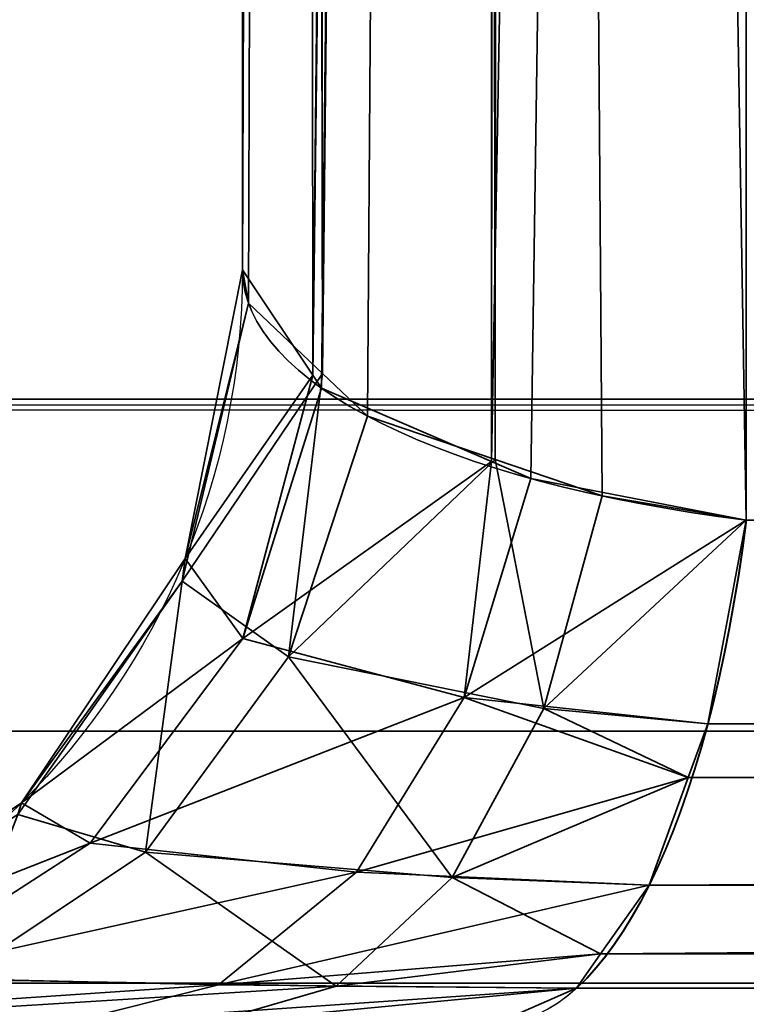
# Model space of a CAD drawing. Header units: millimetres. Extents: x -488 to 6688, y -115 to 115.
# Tile 7 of 256: x -339.848 to -339.173, y -22.782 to -21.868. Entities that reach past the tile are written whole.
import ezdxf

# ---------------------------------------------------------------- set-up
doc = ezdxf.new("R2010")
doc.units = ezdxf.units.MM
doc.layers.add('151', color=7, linetype='Continuous', true_color=0xffffff)

# ---------------------------------------------------------------- blocks, each defined once
blk = doc.blocks.new('UG_SURFACE_051')
at = {"layer": '151', "color": 252, "linetype": 'Continuous', "lineweight": 35}
for points in [[(-329.13247, 1.1734, 1160.357), (-339.17341, -8.86752, 1160.357), (-339.17341, -22.33238, 1165.41946), (-319.74751, -22.33238, 1172.72317)], [(-339.17341, -8.86752, 1160.357), (-339.40047, -8.91584, 1160.22849), (-339.40974, -22.27803, 1165.23409)], [(-339.40974, -22.27803, 1165.23409), (-339.37341, -22.29374, 1165.28761), (-339.17341, -8.86752, 1160.357)], [(-339.40047, -8.91584, 1012.27152), (-339.17341, -8.86752, 1012.14302), (-339.17341, -22.33238, 1007.08055)], [(-339.37341, -22.29374, 1165.28761), (-339.17341, -22.33238, 1165.41946), (-339.17341, -8.86752, 1160.357)], [(-315.66763, -18.25248, 999.77684), (-319.74751, -22.33238, 999.77684), (-339.17341, -22.33238, 1007.08055), (-339.17341, -8.86752, 1012.14302)], [(-339.41776, -8.91951, 1160.21872), (-339.43033, -8.92577, 1160.20215), (-339.57568, -22.19773, 1164.96015)], [(-339.57568, -22.19773, 1164.96015), (-339.56757, -22.20985, 1165.00151), (-339.41776, -8.91951, 1160.21872)], [(-339.56757, -22.20985, 1165.00151), (-339.40974, -22.27803, 1165.23409), (-339.41776, -8.91951, 1160.21872)], [(-339.43033, -8.92577, 1012.29787), (-339.41776, -8.91951, 1012.2813), (-339.40634, -22.27622, 1007.27212)], [(-339.40047, -8.91584, 1160.22849), (-339.41776, -8.91951, 1160.21872), (-339.40974, -22.27803, 1165.23409)], [(-339.40634, -22.27622, 1007.27212), (-339.41776, -8.91951, 1012.2813), (-339.40047, -8.91584, 1012.27152)], [(-339.40047, -8.91584, 1012.27152), (-339.30728, -22.30993, 1007.15709), (-339.40634, -22.27622, 1007.27212)], [(-339.40047, -8.91584, 1012.27152), (-339.17341, -22.33238, 1007.08055), (-339.30728, -22.30993, 1007.15709)], [(-339.43033, -8.92577, 1160.20215), (-339.58277, -9.00152, 1160.00068), (-339.57568, -22.19773, 1164.96015)], [(-339.56668, -22.19624, 1007.54499), (-339.58277, -9.00152, 1012.49933), (-339.43033, -8.92577, 1012.29787)], [(-339.43033, -8.92577, 1012.29787), (-339.52504, -22.23581, 1007.40993), (-339.56668, -22.19624, 1007.54499)], [(-339.43033, -8.92577, 1012.29787), (-339.40634, -22.27622, 1007.27212), (-339.52504, -22.23581, 1007.40993)], [(-339.58277, -9.00152, 1160.00068), (-339.58581, -9.00662, 1159.98709), (-339.64103, -22.1, 1164.62672)], [(-339.64103, -22.1, 1164.62672), (-339.57568, -22.19773, 1164.96015), (-339.58277, -9.00152, 1160.00068)], [(-339.58581, -9.00662, 1159.98709), (-339.64103, -9.0999, 1159.73902), (-339.64103, -22.1, 1164.62672)], [(-339.58581, -9.00662, 1012.51292), (-339.63552, -22.13084, 1007.76803), (-339.64103, -22.1, 1007.8733)], [(-339.64103, -22.1, 1007.8733), (-339.64103, -9.0999, 1012.761), (-339.58581, -9.00662, 1012.51292)], [(-339.58581, -9.00662, 1012.51292), (-339.56668, -22.19624, 1007.54499), (-339.63552, -22.13084, 1007.76803)], [(-339.58581, -9.00662, 1012.51292), (-339.58277, -9.00152, 1012.49933), (-339.56668, -22.19624, 1007.54499)], [(-339.64103, -22.1, 1007.8733), (-339.64103, -22.1, 1164.62672), (-339.64103, -9.0999, 1159.73902), (-339.64103, -9.0999, 1012.761)], [(-339.57568, -22.19773, 1164.96015), (-339.64103, -22.1, 1164.62672), (-339.69429, -22.36788, 1164.62672)], [(-339.69429, -22.36788, 1007.8733), (-339.69429, -22.36788, 1164.62672), (-339.64103, -22.1, 1164.62672), (-339.64103, -22.1, 1007.8733)], [(-339.69429, -22.36788, 1007.8733), (-339.64103, -22.1, 1007.8733), (-339.63552, -22.13084, 1007.76803)], [(-339.69688, -22.38911, 1007.76088), (-339.63552, -22.13084, 1007.76803), (-339.56668, -22.19624, 1007.54499)], [(-339.63552, -22.13084, 1007.76803), (-339.69688, -22.38911, 1007.76088), (-339.69429, -22.36788, 1007.8733)], [(-339.59818, -22.45938, 1007.36475), (-339.69688, -22.38911, 1007.76088), (-339.56668, -22.19624, 1007.54499)], [(-339.69429, -22.36788, 1164.62672), (-339.64074, -22.44226, 1165.03561), (-339.57568, -22.19773, 1164.96015)], [(-339.64074, -22.44226, 1165.03561), (-339.56757, -22.20985, 1165.00151), (-339.57568, -22.19773, 1164.96015)], [(-339.56668, -22.19624, 1007.54499), (-339.52504, -22.23581, 1007.40993), (-339.59818, -22.45938, 1007.36475)], [(-339.40974, -22.27803, 1165.23409), (-339.56757, -22.20985, 1165.00151), (-339.64074, -22.44226, 1165.03561)], [(-339.59818, -22.45938, 1007.36475), (-339.52504, -22.23581, 1007.40993), (-339.40634, -22.27622, 1007.27212)], [(-339.64074, -22.44226, 1165.03561), (-339.43519, -22.49699, 1165.36129), (-339.40974, -22.27803, 1165.23409)], [(-339.36134, -22.50738, 1007.07471), (-339.59818, -22.45938, 1007.36475), (-339.40634, -22.27622, 1007.27212)], [(-339.43519, -22.49699, 1165.36129), (-339.37341, -22.29374, 1165.28761), (-339.40974, -22.27803, 1165.23409)], [(-339.40634, -22.27622, 1007.27212), (-339.30728, -22.30993, 1007.15709), (-339.36134, -22.50738, 1007.07471)], [(-339.17341, -22.33238, 1165.41946), (-339.37341, -22.29374, 1165.28761), (-339.43519, -22.49699, 1165.36129)], [(-339.36134, -22.50738, 1007.07471), (-339.30728, -22.30993, 1007.15709), (-339.17341, -22.33238, 1007.08055)], [(-339.43519, -22.49699, 1165.36129), (-339.20914, -22.52167, 1165.51459), (-339.17341, -22.33238, 1165.41946)], [(-339.17341, -22.33238, 1007.08055), (-339.20914, -22.52167, 1006.98543), (-339.36134, -22.50738, 1007.07471)], [(-319.74751, -22.33238, 1172.72317), (-339.17341, -22.33238, 1165.41946), (-339.20914, -22.52167, 1165.51459)], [(-339.20914, -22.52167, 1165.51459), (-319.79963, -22.57655, 1172.8617), (-319.74751, -22.33238, 1172.72317)], [(-319.74751, -22.33238, 999.77684), (-319.79963, -22.57655, 999.63832), (-339.20914, -22.52167, 1006.98543)], [(-339.20914, -22.52167, 1006.98543), (-339.17341, -22.33238, 1007.08055), (-319.74751, -22.33238, 999.77684)], [(-339.64074, -22.44226, 1165.03561), (-339.69429, -22.36788, 1164.62672), (-339.84604, -22.59498, 1164.62672)], [(-339.84604, -22.59498, 1007.8733), (-339.84604, -22.59498, 1164.62672), (-339.69429, -22.36788, 1164.62672), (-339.69429, -22.36788, 1007.8733)], [(-339.84604, -22.59498, 1007.8733), (-339.69429, -22.36788, 1007.8733), (-339.69688, -22.38911, 1007.76088)], [(-339.73113, -22.64086, 1007.2825), (-339.84941, -22.60576, 1007.74276), (-339.69688, -22.38911, 1007.76088)], [(-339.69688, -22.38911, 1007.76088), (-339.84941, -22.60576, 1007.74276), (-339.84604, -22.59498, 1007.8733)], [(-339.69688, -22.38911, 1007.76088), (-339.59818, -22.45938, 1007.36475), (-339.73113, -22.64086, 1007.2825)], [(-339.84604, -22.59498, 1164.62672), (-339.78224, -22.6324, 1165.10153), (-339.64074, -22.44226, 1165.03561)], [(-339.43519, -22.49699, 1165.36129), (-339.64074, -22.44226, 1165.03561), (-339.78224, -22.6324, 1165.10153)], [(-339.4464, -22.66434, 1006.94501), (-339.73113, -22.64086, 1007.2825), (-339.59818, -22.45938, 1007.36475)], [(-339.59818, -22.45938, 1007.36475), (-339.36134, -22.50738, 1007.07471), (-339.4464, -22.66434, 1006.94501)], [(-339.78224, -22.6324, 1165.10153), (-339.53521, -22.65929, 1165.48049), (-339.43519, -22.49699, 1165.36129)], [(-339.43519, -22.49699, 1165.36129), (-339.53521, -22.65929, 1165.48049), (-339.2272, -22.57144, 1165.56263)], [(-339.2272, -22.57144, 1165.56263), (-339.20914, -22.52167, 1165.51459), (-339.43519, -22.49699, 1165.36129)], [(-339.2272, -22.57144, 1006.93738), (-339.4464, -22.66434, 1006.94501), (-339.36134, -22.50738, 1007.07471)], [(-339.36134, -22.50738, 1007.07471), (-339.20914, -22.52167, 1006.98543), (-339.2272, -22.57144, 1006.93738)], [(-339.20914, -22.52167, 1165.51459), (-339.2272, -22.57144, 1165.56263), (-319.79963, -22.57655, 1172.8617)], [(-319.79963, -22.57655, 999.63832), (-339.2272, -22.57144, 1006.93738), (-339.20914, -22.52167, 1006.98543)], [(-339.53521, -22.65929, 1165.48049), (-339.26341, -22.67125, 1165.65883), (-339.2272, -22.57144, 1165.56263)], [(-339.2272, -22.57144, 1006.93738), (-339.26341, -22.67125, 1006.84118), (-339.4464, -22.66434, 1006.94501)], [(-319.79993, -22.57799, 1172.86253), (-339.2272, -22.57144, 1165.56263), (-339.26341, -22.67125, 1165.65883)], [(-319.79993, -22.57799, 999.63748), (-339.26341, -22.67125, 1006.84118), (-339.2272, -22.57144, 1006.93738)], [(-319.79993, -22.57799, 1172.86253), (-319.79963, -22.57655, 1172.8617), (-339.2272, -22.57144, 1165.56263)], [(-339.2272, -22.57144, 1006.93738), (-319.79963, -22.57655, 999.63832), (-319.79993, -22.57799, 999.63748)], [(-319.79993, -22.57799, 999.63748), (-339.30856, -22.73517, 1006.72102), (-339.26341, -22.67125, 1006.84118)], [(-319.79993, -22.57799, 999.63748), (-319.88168, -22.74119, 999.42011), (-339.30856, -22.73517, 1006.72102)], [(-319.88168, -22.74119, 1173.07997), (-319.79993, -22.57799, 1172.86253), (-339.26341, -22.67125, 1165.65883)], [(-339.78224, -22.6324, 1165.10153), (-339.84604, -22.59498, 1164.62672), (-340.07314, -22.74672, 1164.62672)], [(-340.07314, -22.74672, 1007.8733), (-340.07314, -22.74672, 1164.62672), (-339.84604, -22.59498, 1164.62672), (-339.84604, -22.59498, 1007.8733)], [(-340.07314, -22.74672, 1007.8733), (-339.84604, -22.59498, 1007.8733), (-339.84941, -22.60576, 1007.74276)], [(-339.84941, -22.60576, 1007.74276), (-339.73113, -22.64086, 1007.2825), (-339.90836, -22.75902, 1007.17294)], [(-340.07314, -22.74672, 1164.62672), (-339.97461, -22.75676, 1165.19129), (-339.78224, -22.6324, 1165.10153)], [(-339.53521, -22.65929, 1165.48049), (-339.78224, -22.6324, 1165.10153), (-339.97461, -22.75676, 1165.19129)], [(-339.55404, -22.76522, 1006.78086), (-339.90836, -22.75902, 1007.17294), (-339.73113, -22.64086, 1007.2825)], [(-339.73113, -22.64086, 1007.2825), (-339.4464, -22.66434, 1006.94501), (-339.55404, -22.76522, 1006.78086)], [(-339.11201, -22.84849, 1164.69717), (-339.18864, -22.895, 1164.48915), (-339.05473, -22.63215, 1164.35003)], [(-339.18864, -22.895, 1008.01086), (-339.05473, -22.63215, 1164.35003), (-339.18864, -22.895, 1164.48915)], [(-339.18864, -22.895, 1008.01086), (-339.05473, -22.63215, 1008.14998), (-339.05473, -22.63215, 1164.35003)], [(-339.05473, -22.63215, 1008.14998), (-339.18864, -22.895, 1008.01086), (-339.11201, -22.84849, 1007.80284)], [(-339.97461, -22.75676, 1165.19129), (-339.66312, -22.76389, 1165.63296), (-339.53521, -22.65929, 1165.48049)], [(-339.26341, -22.67125, 1165.65883), (-339.53521, -22.65929, 1165.48049), (-339.66312, -22.76389, 1165.63296)], [(-339.30856, -22.73517, 1006.72102), (-339.55404, -22.76522, 1006.78086), (-339.4464, -22.66434, 1006.94501)], [(-339.4464, -22.66434, 1006.94501), (-339.26341, -22.67125, 1006.84118), (-339.30856, -22.73517, 1006.72102)], [(-339.66312, -22.76389, 1165.63296), (-339.30856, -22.73517, 1165.77899), (-339.26341, -22.67125, 1165.65883)], [(-339.26341, -22.67125, 1165.65883), (-339.30856, -22.73517, 1165.77899), (-319.88168, -22.74119, 1173.07997)], [(-339.66312, -22.76389, 1165.63296), (-339.33106, -22.76704, 1165.83884), (-339.30856, -22.73517, 1165.77899)], [(-339.30856, -22.73517, 1006.72102), (-339.33106, -22.76704, 1006.66118), (-339.55404, -22.76522, 1006.78086)], [(-319.88263, -22.74313, 1173.08247), (-339.30856, -22.73517, 1165.77899), (-339.33106, -22.76704, 1165.83884)], [(-319.88263, -22.74313, 999.41748), (-339.33106, -22.76704, 1006.66118), (-339.30856, -22.73517, 1006.72102)], [(-319.88263, -22.74313, 1173.08247), (-319.88168, -22.74119, 1173.07997), (-339.30856, -22.73517, 1165.77899)], [(-339.30856, -22.73517, 1006.72102), (-319.88168, -22.74119, 999.42011), (-319.88263, -22.74313, 999.41748)], [(-319.88263, -22.74313, 999.41748), (-339.40578, -22.8, 1006.46245), (-339.33106, -22.76704, 1006.66118)], [(-319.88263, -22.74313, 999.41748), (-319.97991, -22.8, 999.1588), (-339.40578, -22.8, 1006.46245)], [(-319.97991, -22.8, 1173.34116), (-319.88263, -22.74313, 1173.08247), (-339.33106, -22.76704, 1165.83884)], [(-339.66312, -22.76389, 1165.63296), (-339.97461, -22.75676, 1165.19129), (-340.19414, -22.8, 1165.29357)], [(-340.10905, -22.8, 1007.04873), (-339.90836, -22.75902, 1007.17294), (-339.55404, -22.76522, 1006.78086)], [(-340.19414, -22.8, 1165.29357), (-339.80578, -22.8, 1165.80296), (-339.66312, -22.76389, 1165.63296)], [(-339.55404, -22.76522, 1006.78086), (-339.67355, -22.8, 1006.59871), (-340.10905, -22.8, 1007.04873)], [(-339.33106, -22.76704, 1165.83884), (-339.66312, -22.76389, 1165.63296), (-339.80578, -22.8, 1165.80296)], [(-339.80578, -22.8, 1165.80296), (-339.40578, -22.8, 1166.03756), (-339.33106, -22.76704, 1165.83884)], [(-339.67355, -22.8, 1006.59871), (-339.55404, -22.76522, 1006.78086), (-339.33106, -22.76704, 1006.66118)], [(-339.33106, -22.76704, 1006.66118), (-339.40578, -22.8, 1006.46245), (-339.67355, -22.8, 1006.59871)], [(-339.33106, -22.76704, 1165.83884), (-339.40578, -22.8, 1166.03756), (-319.97991, -22.8, 1173.34116)]]:
    blk.add_3dface(points, dxfattribs=at)
blk = doc.blocks.new('UG_SURFACE_054')
at = {"layer": '151', "color": 252, "linetype": 'Continuous', "lineweight": 35}
for points in [[(-329.13247, 1.1734, 1160.357), (-339.17341, -8.86752, 1160.357), (-339.17341, -22.33238, 1165.41946), (-319.74751, -22.33238, 1172.72317)], [(-339.17341, -8.86752, 1160.357), (-339.40047, -8.91584, 1160.22849), (-339.40974, -22.27803, 1165.23409)], [(-339.40974, -22.27803, 1165.23409), (-339.37341, -22.29374, 1165.28761), (-339.17341, -8.86752, 1160.357)], [(-339.40047, -8.91584, 1012.27152), (-339.17341, -8.86752, 1012.14302), (-339.17341, -22.33238, 1007.08055)], [(-339.37341, -22.29374, 1165.28761), (-339.17341, -22.33238, 1165.41946), (-339.17341, -8.86752, 1160.357)], [(-315.66763, -18.25248, 999.77684), (-319.74751, -22.33238, 999.77684), (-339.17341, -22.33238, 1007.08055), (-339.17341, -8.86752, 1012.14302)], [(-339.41776, -8.91951, 1160.21872), (-339.43033, -8.92577, 1160.20215), (-339.57568, -22.19773, 1164.96015)], [(-339.57568, -22.19773, 1164.96015), (-339.56757, -22.20985, 1165.00151), (-339.41776, -8.91951, 1160.21872)], [(-339.56757, -22.20985, 1165.00151), (-339.40974, -22.27803, 1165.23409), (-339.41776, -8.91951, 1160.21872)], [(-339.43033, -8.92577, 1012.29787), (-339.41776, -8.91951, 1012.2813), (-339.40634, -22.27622, 1007.27212)], [(-339.40047, -8.91584, 1160.22849), (-339.41776, -8.91951, 1160.21872), (-339.40974, -22.27803, 1165.23409)], [(-339.40634, -22.27622, 1007.27212), (-339.41776, -8.91951, 1012.2813), (-339.40047, -8.91584, 1012.27152)], [(-339.40047, -8.91584, 1012.27152), (-339.30728, -22.30993, 1007.15709), (-339.40634, -22.27622, 1007.27212)], [(-339.40047, -8.91584, 1012.27152), (-339.17341, -22.33238, 1007.08055), (-339.30728, -22.30993, 1007.15709)], [(-339.43033, -8.92577, 1160.20215), (-339.58277, -9.00152, 1160.00068), (-339.57568, -22.19773, 1164.96015)], [(-339.56668, -22.19624, 1007.54499), (-339.58277, -9.00152, 1012.49933), (-339.43033, -8.92577, 1012.29787)], [(-339.43033, -8.92577, 1012.29787), (-339.52504, -22.23581, 1007.40993), (-339.56668, -22.19624, 1007.54499)], [(-339.43033, -8.92577, 1012.29787), (-339.40634, -22.27622, 1007.27212), (-339.52504, -22.23581, 1007.40993)], [(-339.58277, -9.00152, 1160.00068), (-339.58581, -9.00662, 1159.98709), (-339.64103, -22.1, 1164.62672)], [(-339.64103, -22.1, 1164.62672), (-339.57568, -22.19773, 1164.96015), (-339.58277, -9.00152, 1160.00068)], [(-339.58581, -9.00662, 1159.98709), (-339.64103, -9.0999, 1159.73902), (-339.64103, -22.1, 1164.62672)], [(-339.58581, -9.00662, 1012.51292), (-339.63552, -22.13084, 1007.76803), (-339.64103, -22.1, 1007.8733)], [(-339.64103, -22.1, 1007.8733), (-339.64103, -9.0999, 1012.761), (-339.58581, -9.00662, 1012.51292)], [(-339.58581, -9.00662, 1012.51292), (-339.56668, -22.19624, 1007.54499), (-339.63552, -22.13084, 1007.76803)], [(-339.58581, -9.00662, 1012.51292), (-339.58277, -9.00152, 1012.49933), (-339.56668, -22.19624, 1007.54499)], [(-339.64103, -22.1, 1007.8733), (-339.64103, -22.1, 1164.62672), (-339.64103, -9.0999, 1159.73902), (-339.64103, -9.0999, 1012.761)], [(-339.57568, -22.19773, 1164.96015), (-339.64103, -22.1, 1164.62672), (-339.69429, -22.36788, 1164.62672)], [(-339.69429, -22.36788, 1007.8733), (-339.69429, -22.36788, 1164.62672), (-339.64103, -22.1, 1164.62672), (-339.64103, -22.1, 1007.8733)], [(-339.69429, -22.36788, 1007.8733), (-339.64103, -22.1, 1007.8733), (-339.63552, -22.13084, 1007.76803)], [(-339.69688, -22.38911, 1007.76088), (-339.63552, -22.13084, 1007.76803), (-339.56668, -22.19624, 1007.54499)], [(-339.63552, -22.13084, 1007.76803), (-339.69688, -22.38911, 1007.76088), (-339.69429, -22.36788, 1007.8733)], [(-339.59818, -22.45938, 1007.36475), (-339.69688, -22.38911, 1007.76088), (-339.56668, -22.19624, 1007.54499)], [(-339.69429, -22.36788, 1164.62672), (-339.64074, -22.44226, 1165.03561), (-339.57568, -22.19773, 1164.96015)], [(-339.64074, -22.44226, 1165.03561), (-339.56757, -22.20985, 1165.00151), (-339.57568, -22.19773, 1164.96015)], [(-339.56668, -22.19624, 1007.54499), (-339.52504, -22.23581, 1007.40993), (-339.59818, -22.45938, 1007.36475)], [(-339.40974, -22.27803, 1165.23409), (-339.56757, -22.20985, 1165.00151), (-339.64074, -22.44226, 1165.03561)], [(-339.59818, -22.45938, 1007.36475), (-339.52504, -22.23581, 1007.40993), (-339.40634, -22.27622, 1007.27212)], [(-339.64074, -22.44226, 1165.03561), (-339.43519, -22.49699, 1165.36129), (-339.40974, -22.27803, 1165.23409)], [(-339.36134, -22.50738, 1007.07471), (-339.59818, -22.45938, 1007.36475), (-339.40634, -22.27622, 1007.27212)], [(-339.43519, -22.49699, 1165.36129), (-339.37341, -22.29374, 1165.28761), (-339.40974, -22.27803, 1165.23409)], [(-339.40634, -22.27622, 1007.27212), (-339.30728, -22.30993, 1007.15709), (-339.36134, -22.50738, 1007.07471)], [(-339.17341, -22.33238, 1165.41946), (-339.37341, -22.29374, 1165.28761), (-339.43519, -22.49699, 1165.36129)], [(-339.36134, -22.50738, 1007.07471), (-339.30728, -22.30993, 1007.15709), (-339.17341, -22.33238, 1007.08055)], [(-339.43519, -22.49699, 1165.36129), (-339.20914, -22.52167, 1165.51459), (-339.17341, -22.33238, 1165.41946)], [(-339.17341, -22.33238, 1007.08055), (-339.20914, -22.52167, 1006.98543), (-339.36134, -22.50738, 1007.07471)], [(-319.74751, -22.33238, 1172.72317), (-339.17341, -22.33238, 1165.41946), (-339.20914, -22.52167, 1165.51459)], [(-339.20914, -22.52167, 1165.51459), (-319.79963, -22.57655, 1172.8617), (-319.74751, -22.33238, 1172.72317)], [(-319.74751, -22.33238, 999.77684), (-319.79963, -22.57655, 999.63832), (-339.20914, -22.52167, 1006.98543)], [(-339.20914, -22.52167, 1006.98543), (-339.17341, -22.33238, 1007.08055), (-319.74751, -22.33238, 999.77684)], [(-339.64074, -22.44226, 1165.03561), (-339.69429, -22.36788, 1164.62672), (-339.84604, -22.59498, 1164.62672)], [(-339.84604, -22.59498, 1007.8733), (-339.84604, -22.59498, 1164.62672), (-339.69429, -22.36788, 1164.62672), (-339.69429, -22.36788, 1007.8733)], [(-339.84604, -22.59498, 1007.8733), (-339.69429, -22.36788, 1007.8733), (-339.69688, -22.38911, 1007.76088)], [(-339.73113, -22.64086, 1007.2825), (-339.84941, -22.60576, 1007.74276), (-339.69688, -22.38911, 1007.76088)], [(-339.69688, -22.38911, 1007.76088), (-339.84941, -22.60576, 1007.74276), (-339.84604, -22.59498, 1007.8733)], [(-339.69688, -22.38911, 1007.76088), (-339.59818, -22.45938, 1007.36475), (-339.73113, -22.64086, 1007.2825)], [(-339.84604, -22.59498, 1164.62672), (-339.78224, -22.6324, 1165.10153), (-339.64074, -22.44226, 1165.03561)], [(-339.43519, -22.49699, 1165.36129), (-339.64074, -22.44226, 1165.03561), (-339.78224, -22.6324, 1165.10153)], [(-339.4464, -22.66434, 1006.94501), (-339.73113, -22.64086, 1007.2825), (-339.59818, -22.45938, 1007.36475)], [(-339.59818, -22.45938, 1007.36475), (-339.36134, -22.50738, 1007.07471), (-339.4464, -22.66434, 1006.94501)], [(-339.78224, -22.6324, 1165.10153), (-339.53521, -22.65929, 1165.48049), (-339.43519, -22.49699, 1165.36129)], [(-339.43519, -22.49699, 1165.36129), (-339.53521, -22.65929, 1165.48049), (-339.2272, -22.57144, 1165.56263)], [(-339.2272, -22.57144, 1165.56263), (-339.20914, -22.52167, 1165.51459), (-339.43519, -22.49699, 1165.36129)], [(-339.2272, -22.57144, 1006.93738), (-339.4464, -22.66434, 1006.94501), (-339.36134, -22.50738, 1007.07471)], [(-339.36134, -22.50738, 1007.07471), (-339.20914, -22.52167, 1006.98543), (-339.2272, -22.57144, 1006.93738)], [(-339.20914, -22.52167, 1165.51459), (-339.2272, -22.57144, 1165.56263), (-319.79963, -22.57655, 1172.8617)], [(-319.79963, -22.57655, 999.63832), (-339.2272, -22.57144, 1006.93738), (-339.20914, -22.52167, 1006.98543)], [(-339.53521, -22.65929, 1165.48049), (-339.26341, -22.67125, 1165.65883), (-339.2272, -22.57144, 1165.56263)], [(-339.2272, -22.57144, 1006.93738), (-339.26341, -22.67125, 1006.84118), (-339.4464, -22.66434, 1006.94501)], [(-319.79993, -22.57799, 1172.86253), (-339.2272, -22.57144, 1165.56263), (-339.26341, -22.67125, 1165.65883)], [(-319.79993, -22.57799, 999.63748), (-339.26341, -22.67125, 1006.84118), (-339.2272, -22.57144, 1006.93738)], [(-319.79993, -22.57799, 1172.86253), (-319.79963, -22.57655, 1172.8617), (-339.2272, -22.57144, 1165.56263)], [(-339.2272, -22.57144, 1006.93738), (-319.79963, -22.57655, 999.63832), (-319.79993, -22.57799, 999.63748)], [(-319.79993, -22.57799, 999.63748), (-339.30856, -22.73517, 1006.72102), (-339.26341, -22.67125, 1006.84118)], [(-319.79993, -22.57799, 999.63748), (-319.88168, -22.74119, 999.42011), (-339.30856, -22.73517, 1006.72102)], [(-319.88168, -22.74119, 1173.07997), (-319.79993, -22.57799, 1172.86253), (-339.26341, -22.67125, 1165.65883)], [(-339.78224, -22.6324, 1165.10153), (-339.84604, -22.59498, 1164.62672), (-340.07314, -22.74672, 1164.62672)], [(-340.07314, -22.74672, 1007.8733), (-340.07314, -22.74672, 1164.62672), (-339.84604, -22.59498, 1164.62672), (-339.84604, -22.59498, 1007.8733)], [(-340.07314, -22.74672, 1007.8733), (-339.84604, -22.59498, 1007.8733), (-339.84941, -22.60576, 1007.74276)], [(-339.84941, -22.60576, 1007.74276), (-339.73113, -22.64086, 1007.2825), (-339.90836, -22.75902, 1007.17294)], [(-340.07314, -22.74672, 1164.62672), (-339.97461, -22.75676, 1165.19129), (-339.78224, -22.6324, 1165.10153)], [(-339.53521, -22.65929, 1165.48049), (-339.78224, -22.6324, 1165.10153), (-339.97461, -22.75676, 1165.19129)], [(-339.55404, -22.76522, 1006.78086), (-339.90836, -22.75902, 1007.17294), (-339.73113, -22.64086, 1007.2825)], [(-339.73113, -22.64086, 1007.2825), (-339.4464, -22.66434, 1006.94501), (-339.55404, -22.76522, 1006.78086)], [(-339.11201, -22.84849, 1164.69717), (-339.18864, -22.895, 1164.48915), (-339.05473, -22.63215, 1164.35003)], [(-339.18864, -22.895, 1008.01086), (-339.05473, -22.63215, 1164.35003), (-339.18864, -22.895, 1164.48915)], [(-339.18864, -22.895, 1008.01086), (-339.05473, -22.63215, 1008.14998), (-339.05473, -22.63215, 1164.35003)], [(-339.05473, -22.63215, 1008.14998), (-339.18864, -22.895, 1008.01086), (-339.11201, -22.84849, 1007.80284)], [(-339.97461, -22.75676, 1165.19129), (-339.66312, -22.76389, 1165.63296), (-339.53521, -22.65929, 1165.48049)], [(-339.26341, -22.67125, 1165.65883), (-339.53521, -22.65929, 1165.48049), (-339.66312, -22.76389, 1165.63296)], [(-339.30856, -22.73517, 1006.72102), (-339.55404, -22.76522, 1006.78086), (-339.4464, -22.66434, 1006.94501)], [(-339.4464, -22.66434, 1006.94501), (-339.26341, -22.67125, 1006.84118), (-339.30856, -22.73517, 1006.72102)], [(-339.66312, -22.76389, 1165.63296), (-339.30856, -22.73517, 1165.77899), (-339.26341, -22.67125, 1165.65883)], [(-339.26341, -22.67125, 1165.65883), (-339.30856, -22.73517, 1165.77899), (-319.88168, -22.74119, 1173.07997)], [(-339.66312, -22.76389, 1165.63296), (-339.33106, -22.76704, 1165.83884), (-339.30856, -22.73517, 1165.77899)], [(-339.30856, -22.73517, 1006.72102), (-339.33106, -22.76704, 1006.66118), (-339.55404, -22.76522, 1006.78086)], [(-319.88263, -22.74313, 1173.08247), (-339.30856, -22.73517, 1165.77899), (-339.33106, -22.76704, 1165.83884)], [(-319.88263, -22.74313, 999.41748), (-339.33106, -22.76704, 1006.66118), (-339.30856, -22.73517, 1006.72102)], [(-319.88263, -22.74313, 1173.08247), (-319.88168, -22.74119, 1173.07997), (-339.30856, -22.73517, 1165.77899)], [(-339.30856, -22.73517, 1006.72102), (-319.88168, -22.74119, 999.42011), (-319.88263, -22.74313, 999.41748)], [(-319.88263, -22.74313, 999.41748), (-339.40578, -22.8, 1006.46245), (-339.33106, -22.76704, 1006.66118)], [(-319.88263, -22.74313, 999.41748), (-319.97991, -22.8, 999.1588), (-339.40578, -22.8, 1006.46245)], [(-319.97991, -22.8, 1173.34116), (-319.88263, -22.74313, 1173.08247), (-339.33106, -22.76704, 1165.83884)], [(-339.66312, -22.76389, 1165.63296), (-339.97461, -22.75676, 1165.19129), (-340.19414, -22.8, 1165.29357)], [(-340.10905, -22.8, 1007.04873), (-339.90836, -22.75902, 1007.17294), (-339.55404, -22.76522, 1006.78086)], [(-340.19414, -22.8, 1165.29357), (-339.80578, -22.8, 1165.80296), (-339.66312, -22.76389, 1165.63296)], [(-339.55404, -22.76522, 1006.78086), (-339.67355, -22.8, 1006.59871), (-340.10905, -22.8, 1007.04873)], [(-339.33106, -22.76704, 1165.83884), (-339.66312, -22.76389, 1165.63296), (-339.80578, -22.8, 1165.80296)], [(-339.80578, -22.8, 1165.80296), (-339.40578, -22.8, 1166.03756), (-339.33106, -22.76704, 1165.83884)], [(-339.67355, -22.8, 1006.59871), (-339.55404, -22.76522, 1006.78086), (-339.33106, -22.76704, 1006.66118)], [(-339.33106, -22.76704, 1006.66118), (-339.40578, -22.8, 1006.46245), (-339.67355, -22.8, 1006.59871)], [(-339.33106, -22.76704, 1165.83884), (-339.40578, -22.8, 1166.03756), (-319.97991, -22.8, 1173.34116)]]:
    blk.add_3dface(points, dxfattribs=at)
blk = doc.blocks.new('UG_SURFACE_061')
at = {"layer": '151', "color": 252, "linetype": 'Continuous', "lineweight": 35}
for points in [[(-329.13247, 1.1734, 1160.357), (-339.17341, -8.86752, 1160.357), (-339.17341, -22.33238, 1165.41946), (-319.74751, -22.33238, 1172.72317)], [(-339.17341, -8.86752, 1160.357), (-339.40047, -8.91584, 1160.22849), (-339.40974, -22.27803, 1165.23409)], [(-339.40974, -22.27803, 1165.23409), (-339.37341, -22.29374, 1165.28761), (-339.17341, -8.86752, 1160.357)], [(-339.40047, -8.91584, 1012.27152), (-339.17341, -8.86752, 1012.14302), (-339.17341, -22.33238, 1007.08055)], [(-339.37341, -22.29374, 1165.28761), (-339.17341, -22.33238, 1165.41946), (-339.17341, -8.86752, 1160.357)], [(-315.66763, -18.25248, 999.77684), (-319.74751, -22.33238, 999.77684), (-339.17341, -22.33238, 1007.08055), (-339.17341, -8.86752, 1012.14302)], [(-339.41776, -8.91951, 1160.21872), (-339.43033, -8.92577, 1160.20215), (-339.57568, -22.19773, 1164.96015)], [(-339.57568, -22.19773, 1164.96015), (-339.56757, -22.20985, 1165.00151), (-339.41776, -8.91951, 1160.21872)], [(-339.56757, -22.20985, 1165.00151), (-339.40974, -22.27803, 1165.23409), (-339.41776, -8.91951, 1160.21872)], [(-339.43033, -8.92577, 1012.29787), (-339.41776, -8.91951, 1012.2813), (-339.40634, -22.27622, 1007.27212)], [(-339.40047, -8.91584, 1160.22849), (-339.41776, -8.91951, 1160.21872), (-339.40974, -22.27803, 1165.23409)], [(-339.40634, -22.27622, 1007.27212), (-339.41776, -8.91951, 1012.2813), (-339.40047, -8.91584, 1012.27152)], [(-339.40047, -8.91584, 1012.27152), (-339.30728, -22.30993, 1007.15709), (-339.40634, -22.27622, 1007.27212)], [(-339.40047, -8.91584, 1012.27152), (-339.17341, -22.33238, 1007.08055), (-339.30728, -22.30993, 1007.15709)], [(-339.43033, -8.92577, 1160.20215), (-339.58277, -9.00152, 1160.00068), (-339.57568, -22.19773, 1164.96015)], [(-339.56668, -22.19624, 1007.54499), (-339.58277, -9.00152, 1012.49933), (-339.43033, -8.92577, 1012.29787)], [(-339.43033, -8.92577, 1012.29787), (-339.52504, -22.23581, 1007.40993), (-339.56668, -22.19624, 1007.54499)], [(-339.43033, -8.92577, 1012.29787), (-339.40634, -22.27622, 1007.27212), (-339.52504, -22.23581, 1007.40993)], [(-339.58277, -9.00152, 1160.00068), (-339.58581, -9.00662, 1159.98709), (-339.64103, -22.1, 1164.62672)], [(-339.64103, -22.1, 1164.62672), (-339.57568, -22.19773, 1164.96015), (-339.58277, -9.00152, 1160.00068)], [(-339.58581, -9.00662, 1159.98709), (-339.64103, -9.0999, 1159.73902), (-339.64103, -22.1, 1164.62672)], [(-339.58581, -9.00662, 1012.51292), (-339.63552, -22.13084, 1007.76803), (-339.64103, -22.1, 1007.8733)], [(-339.64103, -22.1, 1007.8733), (-339.64103, -9.0999, 1012.761), (-339.58581, -9.00662, 1012.51292)], [(-339.58581, -9.00662, 1012.51292), (-339.56668, -22.19624, 1007.54499), (-339.63552, -22.13084, 1007.76803)], [(-339.58581, -9.00662, 1012.51292), (-339.58277, -9.00152, 1012.49933), (-339.56668, -22.19624, 1007.54499)], [(-339.64103, -22.1, 1007.8733), (-339.64103, -22.1, 1164.62672), (-339.64103, -9.0999, 1159.73902), (-339.64103, -9.0999, 1012.761)], [(-339.57568, -22.19773, 1164.96015), (-339.64103, -22.1, 1164.62672), (-339.69429, -22.36788, 1164.62672)], [(-339.69429, -22.36788, 1007.8733), (-339.69429, -22.36788, 1164.62672), (-339.64103, -22.1, 1164.62672), (-339.64103, -22.1, 1007.8733)], [(-339.69429, -22.36788, 1007.8733), (-339.64103, -22.1, 1007.8733), (-339.63552, -22.13084, 1007.76803)], [(-339.69688, -22.38911, 1007.76088), (-339.63552, -22.13084, 1007.76803), (-339.56668, -22.19624, 1007.54499)], [(-339.63552, -22.13084, 1007.76803), (-339.69688, -22.38911, 1007.76088), (-339.69429, -22.36788, 1007.8733)], [(-339.59818, -22.45938, 1007.36475), (-339.69688, -22.38911, 1007.76088), (-339.56668, -22.19624, 1007.54499)], [(-339.69429, -22.36788, 1164.62672), (-339.64074, -22.44226, 1165.03561), (-339.57568, -22.19773, 1164.96015)], [(-339.64074, -22.44226, 1165.03561), (-339.56757, -22.20985, 1165.00151), (-339.57568, -22.19773, 1164.96015)], [(-339.56668, -22.19624, 1007.54499), (-339.52504, -22.23581, 1007.40993), (-339.59818, -22.45938, 1007.36475)], [(-339.40974, -22.27803, 1165.23409), (-339.56757, -22.20985, 1165.00151), (-339.64074, -22.44226, 1165.03561)], [(-339.59818, -22.45938, 1007.36475), (-339.52504, -22.23581, 1007.40993), (-339.40634, -22.27622, 1007.27212)], [(-339.64074, -22.44226, 1165.03561), (-339.43519, -22.49699, 1165.36129), (-339.40974, -22.27803, 1165.23409)], [(-339.36134, -22.50738, 1007.07471), (-339.59818, -22.45938, 1007.36475), (-339.40634, -22.27622, 1007.27212)], [(-339.43519, -22.49699, 1165.36129), (-339.37341, -22.29374, 1165.28761), (-339.40974, -22.27803, 1165.23409)], [(-339.40634, -22.27622, 1007.27212), (-339.30728, -22.30993, 1007.15709), (-339.36134, -22.50738, 1007.07471)], [(-339.17341, -22.33238, 1165.41946), (-339.37341, -22.29374, 1165.28761), (-339.43519, -22.49699, 1165.36129)], [(-339.36134, -22.50738, 1007.07471), (-339.30728, -22.30993, 1007.15709), (-339.17341, -22.33238, 1007.08055)], [(-339.43519, -22.49699, 1165.36129), (-339.20914, -22.52167, 1165.51459), (-339.17341, -22.33238, 1165.41946)], [(-339.17341, -22.33238, 1007.08055), (-339.20914, -22.52167, 1006.98543), (-339.36134, -22.50738, 1007.07471)], [(-319.74751, -22.33238, 1172.72317), (-339.17341, -22.33238, 1165.41946), (-339.20914, -22.52167, 1165.51459)], [(-339.20914, -22.52167, 1165.51459), (-319.79963, -22.57655, 1172.8617), (-319.74751, -22.33238, 1172.72317)], [(-319.74751, -22.33238, 999.77684), (-319.79963, -22.57655, 999.63832), (-339.20914, -22.52167, 1006.98543)], [(-339.20914, -22.52167, 1006.98543), (-339.17341, -22.33238, 1007.08055), (-319.74751, -22.33238, 999.77684)], [(-339.64074, -22.44226, 1165.03561), (-339.69429, -22.36788, 1164.62672), (-339.84604, -22.59498, 1164.62672)], [(-339.84604, -22.59498, 1007.8733), (-339.84604, -22.59498, 1164.62672), (-339.69429, -22.36788, 1164.62672), (-339.69429, -22.36788, 1007.8733)], [(-339.84604, -22.59498, 1007.8733), (-339.69429, -22.36788, 1007.8733), (-339.69688, -22.38911, 1007.76088)], [(-339.73113, -22.64086, 1007.2825), (-339.84941, -22.60576, 1007.74276), (-339.69688, -22.38911, 1007.76088)], [(-339.69688, -22.38911, 1007.76088), (-339.84941, -22.60576, 1007.74276), (-339.84604, -22.59498, 1007.8733)], [(-339.69688, -22.38911, 1007.76088), (-339.59818, -22.45938, 1007.36475), (-339.73113, -22.64086, 1007.2825)], [(-339.84604, -22.59498, 1164.62672), (-339.78224, -22.6324, 1165.10153), (-339.64074, -22.44226, 1165.03561)], [(-339.43519, -22.49699, 1165.36129), (-339.64074, -22.44226, 1165.03561), (-339.78224, -22.6324, 1165.10153)], [(-339.4464, -22.66434, 1006.94501), (-339.73113, -22.64086, 1007.2825), (-339.59818, -22.45938, 1007.36475)], [(-339.59818, -22.45938, 1007.36475), (-339.36134, -22.50738, 1007.07471), (-339.4464, -22.66434, 1006.94501)], [(-339.78224, -22.6324, 1165.10153), (-339.53521, -22.65929, 1165.48049), (-339.43519, -22.49699, 1165.36129)], [(-339.43519, -22.49699, 1165.36129), (-339.53521, -22.65929, 1165.48049), (-339.2272, -22.57144, 1165.56263)], [(-339.2272, -22.57144, 1165.56263), (-339.20914, -22.52167, 1165.51459), (-339.43519, -22.49699, 1165.36129)], [(-339.2272, -22.57144, 1006.93738), (-339.4464, -22.66434, 1006.94501), (-339.36134, -22.50738, 1007.07471)], [(-339.36134, -22.50738, 1007.07471), (-339.20914, -22.52167, 1006.98543), (-339.2272, -22.57144, 1006.93738)], [(-339.20914, -22.52167, 1165.51459), (-339.2272, -22.57144, 1165.56263), (-319.79963, -22.57655, 1172.8617)], [(-319.79963, -22.57655, 999.63832), (-339.2272, -22.57144, 1006.93738), (-339.20914, -22.52167, 1006.98543)], [(-339.53521, -22.65929, 1165.48049), (-339.26341, -22.67125, 1165.65883), (-339.2272, -22.57144, 1165.56263)], [(-339.2272, -22.57144, 1006.93738), (-339.26341, -22.67125, 1006.84118), (-339.4464, -22.66434, 1006.94501)], [(-319.79993, -22.57799, 1172.86253), (-339.2272, -22.57144, 1165.56263), (-339.26341, -22.67125, 1165.65883)], [(-319.79993, -22.57799, 999.63748), (-339.26341, -22.67125, 1006.84118), (-339.2272, -22.57144, 1006.93738)], [(-319.79993, -22.57799, 1172.86253), (-319.79963, -22.57655, 1172.8617), (-339.2272, -22.57144, 1165.56263)], [(-339.2272, -22.57144, 1006.93738), (-319.79963, -22.57655, 999.63832), (-319.79993, -22.57799, 999.63748)], [(-319.79993, -22.57799, 999.63748), (-339.30856, -22.73517, 1006.72102), (-339.26341, -22.67125, 1006.84118)], [(-319.79993, -22.57799, 999.63748), (-319.88168, -22.74119, 999.42011), (-339.30856, -22.73517, 1006.72102)], [(-319.88168, -22.74119, 1173.07997), (-319.79993, -22.57799, 1172.86253), (-339.26341, -22.67125, 1165.65883)], [(-339.78224, -22.6324, 1165.10153), (-339.84604, -22.59498, 1164.62672), (-340.07314, -22.74672, 1164.62672)], [(-340.07314, -22.74672, 1007.8733), (-340.07314, -22.74672, 1164.62672), (-339.84604, -22.59498, 1164.62672), (-339.84604, -22.59498, 1007.8733)], [(-340.07314, -22.74672, 1007.8733), (-339.84604, -22.59498, 1007.8733), (-339.84941, -22.60576, 1007.74276)], [(-339.84941, -22.60576, 1007.74276), (-339.73113, -22.64086, 1007.2825), (-339.90836, -22.75902, 1007.17294)], [(-340.07314, -22.74672, 1164.62672), (-339.97461, -22.75676, 1165.19129), (-339.78224, -22.6324, 1165.10153)], [(-339.53521, -22.65929, 1165.48049), (-339.78224, -22.6324, 1165.10153), (-339.97461, -22.75676, 1165.19129)], [(-339.55404, -22.76522, 1006.78086), (-339.90836, -22.75902, 1007.17294), (-339.73113, -22.64086, 1007.2825)], [(-339.73113, -22.64086, 1007.2825), (-339.4464, -22.66434, 1006.94501), (-339.55404, -22.76522, 1006.78086)], [(-339.11201, -22.84849, 1164.69717), (-339.18864, -22.895, 1164.48915), (-339.05473, -22.63215, 1164.35003)], [(-339.18864, -22.895, 1008.01086), (-339.05473, -22.63215, 1164.35003), (-339.18864, -22.895, 1164.48915)], [(-339.18864, -22.895, 1008.01086), (-339.05473, -22.63215, 1008.14998), (-339.05473, -22.63215, 1164.35003)], [(-339.05473, -22.63215, 1008.14998), (-339.18864, -22.895, 1008.01086), (-339.11201, -22.84849, 1007.80284)], [(-339.97461, -22.75676, 1165.19129), (-339.66312, -22.76389, 1165.63296), (-339.53521, -22.65929, 1165.48049)], [(-339.26341, -22.67125, 1165.65883), (-339.53521, -22.65929, 1165.48049), (-339.66312, -22.76389, 1165.63296)], [(-339.30856, -22.73517, 1006.72102), (-339.55404, -22.76522, 1006.78086), (-339.4464, -22.66434, 1006.94501)], [(-339.4464, -22.66434, 1006.94501), (-339.26341, -22.67125, 1006.84118), (-339.30856, -22.73517, 1006.72102)], [(-339.66312, -22.76389, 1165.63296), (-339.30856, -22.73517, 1165.77899), (-339.26341, -22.67125, 1165.65883)], [(-339.26341, -22.67125, 1165.65883), (-339.30856, -22.73517, 1165.77899), (-319.88168, -22.74119, 1173.07997)], [(-339.66312, -22.76389, 1165.63296), (-339.33106, -22.76704, 1165.83884), (-339.30856, -22.73517, 1165.77899)], [(-339.30856, -22.73517, 1006.72102), (-339.33106, -22.76704, 1006.66118), (-339.55404, -22.76522, 1006.78086)], [(-319.88263, -22.74313, 1173.08247), (-339.30856, -22.73517, 1165.77899), (-339.33106, -22.76704, 1165.83884)], [(-319.88263, -22.74313, 999.41748), (-339.33106, -22.76704, 1006.66118), (-339.30856, -22.73517, 1006.72102)], [(-319.88263, -22.74313, 1173.08247), (-319.88168, -22.74119, 1173.07997), (-339.30856, -22.73517, 1165.77899)], [(-339.30856, -22.73517, 1006.72102), (-319.88168, -22.74119, 999.42011), (-319.88263, -22.74313, 999.41748)], [(-319.88263, -22.74313, 999.41748), (-339.40578, -22.8, 1006.46245), (-339.33106, -22.76704, 1006.66118)], [(-319.88263, -22.74313, 999.41748), (-319.97991, -22.8, 999.1588), (-339.40578, -22.8, 1006.46245)], [(-319.97991, -22.8, 1173.34116), (-319.88263, -22.74313, 1173.08247), (-339.33106, -22.76704, 1165.83884)], [(-339.66312, -22.76389, 1165.63296), (-339.97461, -22.75676, 1165.19129), (-340.19414, -22.8, 1165.29357)], [(-340.10905, -22.8, 1007.04873), (-339.90836, -22.75902, 1007.17294), (-339.55404, -22.76522, 1006.78086)], [(-340.19414, -22.8, 1165.29357), (-339.80578, -22.8, 1165.80296), (-339.66312, -22.76389, 1165.63296)], [(-339.55404, -22.76522, 1006.78086), (-339.67355, -22.8, 1006.59871), (-340.10905, -22.8, 1007.04873)], [(-339.33106, -22.76704, 1165.83884), (-339.66312, -22.76389, 1165.63296), (-339.80578, -22.8, 1165.80296)], [(-339.80578, -22.8, 1165.80296), (-339.40578, -22.8, 1166.03756), (-339.33106, -22.76704, 1165.83884)], [(-339.67355, -22.8, 1006.59871), (-339.55404, -22.76522, 1006.78086), (-339.33106, -22.76704, 1006.66118)], [(-339.33106, -22.76704, 1006.66118), (-339.40578, -22.8, 1006.46245), (-339.67355, -22.8, 1006.59871)], [(-339.33106, -22.76704, 1165.83884), (-339.40578, -22.8, 1166.03756), (-319.97991, -22.8, 1173.34116)]]:
    blk.add_3dface(points, dxfattribs=at)
blk = doc.blocks.new('UG_SURFACE_065')
at = {"layer": '151', "color": 252, "linetype": 'Continuous', "lineweight": 35}
for points in [[(-352.99999, -15, 2060.25004), (-352.99999, -22.22, 2060.25004), (352.99999, -22.22, 2060.25004), (352.99999, -15, 2060.25004)], [(-351.79999, -15, 2059.05008), (351.79999, -15, 2059.05008), (351.79999, -22.22, 2059.05008), (-351.79999, -22.22, 2059.05008)], [(352.94658, -22.76235, 2060.19664), (-352.99999, -22.22, 2060.25004), (-352.94658, -22.76235, 2060.19664)], [(352.94658, -22.76235, 2060.19664), (352.99999, -22.22, 2060.25004), (-352.99999, -22.22, 2060.25004)], [(-351.79999, -22.22, 2059.05008), (351.79999, -22.22, 2059.05008), (351.76963, -22.52824, 2059.01957)], [(-351.76963, -22.52824, 2059.01957), (-351.79999, -22.22, 2059.05008), (351.76963, -22.52824, 2059.01957)], [(351.76963, -22.52824, 2059.01957), (351.67974, -22.82464, 2058.92968), (-351.67974, -22.82464, 2058.92968), (-351.76963, -22.52824, 2059.01957)], [(-352.94658, -22.76235, 2060.19664), (-352.78839, -23.28386, 2060.03833), (352.78839, -23.28386, 2060.03833), (352.94658, -22.76235, 2060.19664)]]:
    blk.add_3dface(points, dxfattribs=at)

msp = doc.modelspace()

# ---------------------------------------------------------------- linework, layer by layer
at = {"layer": '151', "color": 251, "linetype": 'Continuous', "lineweight": -3, "true_color": 0x636466}
for p, q in [((-339.1734, -8.86752, 1012.14296), (-339.1734, -22.33238, 1007.08051)), ((-339.1734, -8.86752, 1160.35704), (-339.1734, -22.33238, 1165.41949)), ((-339.1734, -8.86752, 1160.35704), (-339.1734, -22.33238, 1165.41949)), ((-339.1734, -8.86752, 1012.14296), (-339.1734, -22.33238, 1007.08051)), ((-339.1734, -8.86752, 1012.14296), (-339.1734, -22.33238, 1007.08051)), ((-339.1734, -8.86752, 1160.35704), (-339.1734, -22.33238, 1165.41949)), ((-339.64102, -9.0999, 1159.73897), (-339.64102, -22.1, 1164.62669)), ((-339.64102, -9.0999, 1012.76103), (-339.64102, -22.1, 1007.87331)), ((-339.64102, -9.0999, 1159.73897), (-339.64102, -22.1, 1164.62669)), ((-339.64102, -9.0999, 1012.76103), (-339.64102, -22.1, 1007.87331)), ((-339.64102, -9.0999, 1159.73897), (-339.64102, -22.1, 1164.62669)), ((-339.64102, -9.0999, 1012.76103), (-339.64102, -22.1, 1007.87331)), ((-339.64102, -22.1, 1007.87331), (-339.64102, -22.1, 1164.62669)), ((-339.64102, -22.1, 1007.87331), (-339.64102, -22.1, 1164.62669)), ((-339.64102, -22.1, 1007.87331), (-339.64102, -22.1, 1164.62669)), ((353, -22.22, 2060.25), (-353, -22.22, 2060.25)), ((351.8, -22.22, 2059.05), (-351.8, -22.22, 2059.05)), ((-319.74752, -22.33238, 999.77686), (-339.1734, -22.33238, 1007.08051)), ((-339.1734, -22.33238, 1165.41949), (-319.74752, -22.33238, 1172.72314)), ((-319.74752, -22.33238, 999.77686), (-339.1734, -22.33238, 1007.08051)), ((-339.1734, -22.33238, 1165.41949), (-319.74752, -22.33238, 1172.72314)), ((-339.1734, -22.33238, 1165.41949), (-319.74752, -22.33238, 1172.72314)), ((-319.74752, -22.33238, 999.77686), (-339.1734, -22.33238, 1007.08051))]:
    msp.add_line(p, q, dxfattribs=at)
at = {"layer": '151', "color": 251, "linetype": 'Continuous', "lineweight": -3, "true_color": 0x636466, "extrusion": (0, 0, -1)}
for centre in [(340.34102, -22.1, -1007.87331), (340.34102, -22.1, -1164.62669), (340.34102, -22.1, -1164.62669), (340.34102, -22.1, -1007.87331), (340.34102, -22.1, -1007.87331), (340.34102, -22.1, -1164.62669)]:
    msp.add_arc(centre, 0.7, 180, 270, dxfattribs=at)
at = {"layer": '151', "color": 251, "linetype": 'Continuous', "lineweight": -3, "true_color": 0x636466, "extrusion": (0.936029, 0, 0.351924)}
msp.add_arc((-22.1, 1210.88954, 92.66272), 0.7, 180, 250.61182, dxfattribs=at)
msp.add_arc((-22.1, 1210.88954, 92.66272), 0.7, 180, 250.61182, dxfattribs=at)
msp.add_arc((-22.1, 1210.88954, 92.66272), 0.7, 180, 250.61182, dxfattribs=at)
at = {"layer": '151', "color": 251, "linetype": 'Continuous', "lineweight": -3, "true_color": 0x636466, "extrusion": (0.936029, 8.69867e-16, -0.351924)}
msp.add_arc((-22.1, 822.63278, -671.89154), 0.7, 109.38818, 180, dxfattribs=at)
msp.add_arc((-22.1, 822.63278, -671.89154), 0.7, 109.38818, 180, dxfattribs=at)
msp.add_arc((-22.1, 822.63278, -671.89154), 0.7, 109.38818, 180, dxfattribs=at)
at = {"layer": '151', "color": 251, "linetype": 'Continuous', "lineweight": -3, "true_color": 0x636466, "extrusion": (9.1544e-16, 0.959627, 0.281275)}
msp.add_ellipse((-338.94102, -22.1, 1164.62669), major_axis=(0, -0.24635, 0.84046), ratio=0.799251, start_param=4.712389, end_param=5.944798, dxfattribs=at)
msp.add_ellipse((-338.94102, -22.1, 1164.62669), major_axis=(0, -0.24635, 0.84046), ratio=0.799251, start_param=4.712389, end_param=5.944798, dxfattribs=at)
msp.add_ellipse((-338.94102, -22.1, 1164.62669), major_axis=(0, -0.24635, 0.84046), ratio=0.799251, start_param=4.712389, end_param=5.944798, dxfattribs=at)
at = {"layer": '151', "color": 251, "linetype": 'Continuous', "lineweight": -3, "true_color": 0x636466, "extrusion": (7.45724e-16, 0.959627, -0.281275)}
msp.add_ellipse((-338.94102, -22.1, 1007.87331), major_axis=(0, -0.24635, -0.84046), ratio=0.799251, start_param=0.338388, end_param=1.570796, dxfattribs=at)
msp.add_ellipse((-338.94102, -22.1, 1007.87331), major_axis=(0, -0.24635, -0.84046), ratio=0.799251, start_param=0.338388, end_param=1.570796, dxfattribs=at)
msp.add_ellipse((-338.94102, -22.1, 1007.87331), major_axis=(0, -0.24635, -0.84046), ratio=0.799251, start_param=0.338388, end_param=1.570796, dxfattribs=at)
at = {"layer": '151', "color": 251, "linetype": 'Continuous', "lineweight": -3, "true_color": 0x636466, "extrusion": (-0.72035, 0, -0.69361)}
msp.add_ellipse((-340.34102, -22.1, 1165.68593), major_axis=(1.4, 0, -1.45397), ratio=0.69361, start_param=0.338388, end_param=1.570796, dxfattribs=at)
msp.add_ellipse((-340.34102, -22.1, 1165.68593), major_axis=(1.4, 0, -1.45397), ratio=0.69361, start_param=0.338388, end_param=1.570796, dxfattribs=at)
msp.add_ellipse((-340.34102, -22.1, 1165.68593), major_axis=(1.4, 0, -1.45397), ratio=0.69361, start_param=0.338388, end_param=1.570796, dxfattribs=at)
at = {"layer": '151', "color": 251, "linetype": 'Continuous', "lineweight": -3, "true_color": 0x636466, "extrusion": (0.395731, 0, -0.918367)}
msp.add_ellipse((-340.34102, -22.1, 1006.81407), major_axis=(1.85365, 0, 0.79875), ratio=0.69361, start_param=0.338388, end_param=1.570796, dxfattribs=at)
msp.add_ellipse((-340.34102, -22.1, 1006.81407), major_axis=(1.85365, 0, 0.79875), ratio=0.69361, start_param=0.338388, end_param=1.570796, dxfattribs=at)
msp.add_ellipse((-340.34102, -22.1, 1006.81407), major_axis=(1.85365, 0, 0.79875), ratio=0.69361, start_param=0.338388, end_param=1.570796, dxfattribs=at)
at = {"layer": '151', "color": 251, "linetype": 'Continuous', "lineweight": -3, "true_color": 0x636466, "extrusion": (-0.72035, 0, 0.69361)}
msp.add_ellipse((-340.34102, -22.1, 1006.81407), major_axis=(1.4, 0, 1.45397), ratio=0.69361, start_param=4.712389, end_param=5.944798, dxfattribs=at)
msp.add_ellipse((-340.34102, -22.1, 1006.81407), major_axis=(1.4, 0, 1.45397), ratio=0.69361, start_param=4.712389, end_param=5.944798, dxfattribs=at)
msp.add_ellipse((-340.34102, -22.1, 1006.81407), major_axis=(1.4, 0, 1.45397), ratio=0.69361, start_param=4.712389, end_param=5.944798, dxfattribs=at)
at = {"layer": '151', "color": 251, "linetype": 'Continuous', "lineweight": -3, "true_color": 0x636466, "extrusion": (0.395731, 0, 0.918367)}
msp.add_ellipse((-340.34102, -22.1, 1165.68593), major_axis=(1.85365, 0, -0.79875), ratio=0.69361, start_param=4.712389, end_param=5.944798, dxfattribs=at)
msp.add_ellipse((-340.34102, -22.1, 1165.68593), major_axis=(1.85365, 0, -0.79875), ratio=0.69361, start_param=4.712389, end_param=5.944798, dxfattribs=at)
msp.add_ellipse((-340.34102, -22.1, 1165.68593), major_axis=(1.85365, 0, -0.79875), ratio=0.69361, start_param=4.712389, end_param=5.944798, dxfattribs=at)

# ---------------------------------------------------------------- block references
at = {"layer": '151', "color": 251, "linetype": 'Continuous', "lineweight": -3, "true_color": 0x636466}
for name in ['UG_SURFACE_065', 'UG_SURFACE_051', 'UG_SURFACE_054', 'UG_SURFACE_061']:
    msp.add_blockref(name, (0, 0), dxfattribs=at)

doc.saveas('drawing.dxf')
